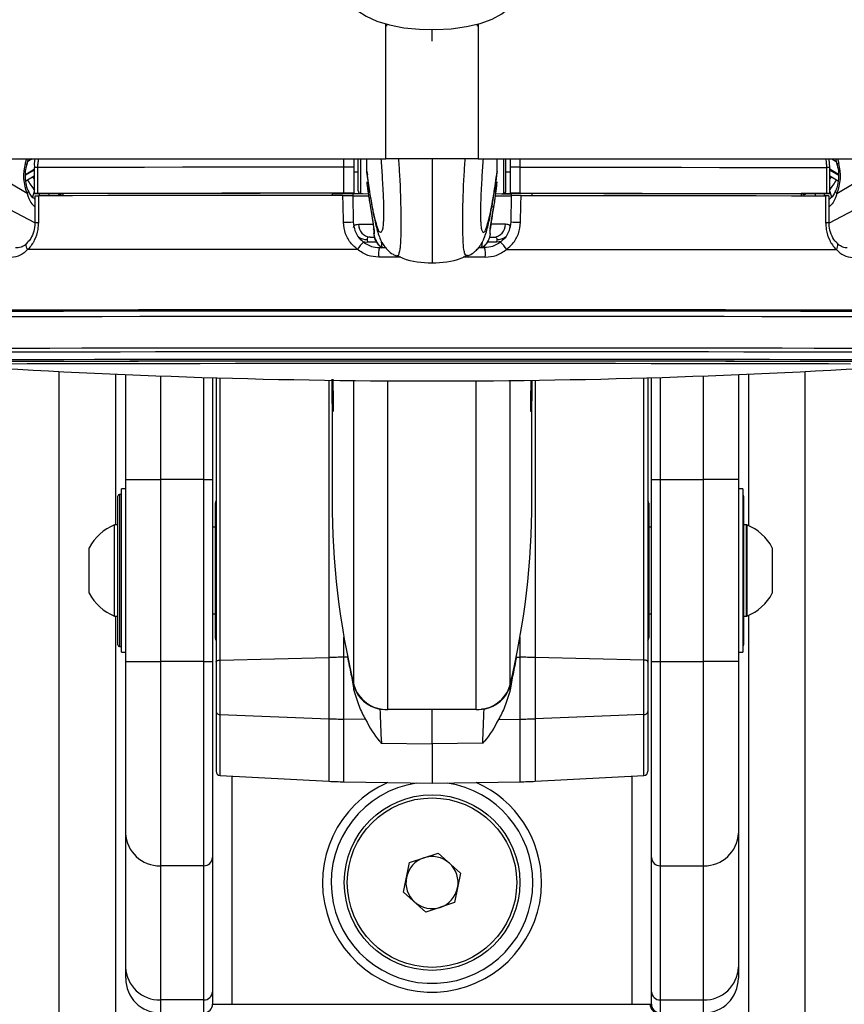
# Model space of a CAD drawing. Header units: millimetres. Extents: x 1684 to 18395, y 701 to 16538.
# Tile 58 of 61: x 14800 to 14990, y 5776 to 6002. Entities that reach past the tile are written whole.
import ezdxf

# ---------------------------------------------------------------- set-up
doc = ezdxf.new("R2010")
doc.units = ezdxf.units.MM
doc.header["$LTSCALE"] = 2

msp = doc.modelspace()

# ---------------------------------------------------------------- linework, layer by layer
at = {"color": 8, "linetype": 'Continuous', "lineweight": 25}
for p, q in [((14884.49, 5970.28), (14884.5, 6001.42)), ((14905.72, 6001.35), (14905.72, 5970.28)), ((14895.11, 5997.36), (14895.11, 6000.03)), ((14801.8, 5970.28), (14801.51, 5969.3)), ((14803.07, 5970.28), (14802.1, 5969.71)), ((14874.84, 5968.38), (14874.84, 5970.28)), ((14878.67, 5970.24), (14878.67, 5962.31)), ((14911.54, 5970.24), (14911.54, 5962.31)), ((14915.38, 5968.38), (14915.37, 5970.28)), ((14987.14, 5970.28), (14988.11, 5969.71)), ((14988.41, 5970.28), (14988.7, 5969.3)), ((14801.57, 5966.73), (14803.56, 5967.91)), ((14803.56, 5967.71), (14801.57, 5966.53)), ((14988.64, 5966.73), (14986.66, 5967.91)), ((14986.66, 5967.71), (14988.66, 5966.52)), ((14803.56, 5962.77), (14803.17, 5961.45)), ((14804.71, 5961.82), (14804.86, 5962.32)), ((14806.98, 5962.31), (14806.84, 5961.83)), ((14983.23, 5962.31), (14983.37, 5961.83)), ((14985.5, 5961.82), (14985.35, 5962.32)), ((14986.66, 5962.77), (14987.03, 5961.48)), ((14803.67, 5955.57), (14794.86, 5960.2)), ((14803.75, 5960.97), (14803.62, 5961.07)), ((14809.42, 5961.83), (14809.47, 5961.99)), ((14809.59, 5961.92), (14809.56, 5961.83)), ((14980.62, 5961.92), (14980.65, 5961.83)), ((14980.79, 5961.83), (14980.74, 5961.99)), ((14986.55, 5955.58), (14995.35, 5960.2)), ((14882.38, 5951.16), (14880.24, 5951.16)), ((14883.61, 5949.88), (14883.49, 5951.27)), ((14906.6, 5949.88), (14906.72, 5951.24)), ((14909.97, 5951.16), (14907.86, 5951.16)), ((14895.11, 5935.56), (14893.97, 5935.56)), ((14896.81, 5935.56), (14895.11, 5935.56)), ((14822.27, 5920.75), (14822.27, 5886.06)), ((14832.61, 5920.34), (14832.61, 5896.53)), ((14842.61, 5896.53), (14842.61, 5920)), ((14846.35, 5854.95), (14846.35, 5919.89)), ((14871.36, 5919.35), (14871.36, 5855.55)), ((14877.11, 5849.24), (14877.11, 5919.28)), ((14913.11, 5849.24), (14913.11, 5919.28)), ((14918.85, 5919.35), (14918.85, 5855.55)), ((14943.86, 5854.95), (14943.86, 5919.89)), ((14947.61, 5920), (14947.61, 5896.53)), ((14957.61, 5896.53), (14957.61, 5920.34)), ((14967.94, 5920.75), (14967.94, 5885.9)), ((14884.93, 5843.59), (14884.93, 5919.22)), ((14905.28, 5843.59), (14905.28, 5919.22)), ((14823.21, 5893.06), (14823.21, 5877.47)), ((14823.21, 5877.47), (14823.21, 5858.06)), ((14822.27, 5865.06), (14822.27, 1555.27)), ((14967.94, 5865.21), (14967.94, 1555.27)), ((14874.85, 5855.6), (14874.85, 5860.19)), ((14915.36, 5855.6), (14915.36, 5860.19)), ((14846.35, 5828.37), (14846.35, 5842.41)), ((14943.86, 5828.37), (14943.86, 5842.41)), ((14871.36, 5841.45), (14871.36, 5827.06)), ((14874.85, 5826.94), (14874.85, 5841.36)), ((14915.36, 5826.94), (14915.36, 5841.36)), ((14918.85, 5841.45), (14918.85, 5827.06)), ((14849.05, 5828.23), (14849.05, 5775.72)), ((14941.16, 5775.72), (14941.16, 5828.23))]:
    msp.add_line(p, q, dxfattribs=at)
at = {"color": 7, "linetype": 'Continuous', "lineweight": 25}
for p, q in [((14884.61, 6001.32), (14884.61, 6000.83)), ((14905.61, 6000.83), (14905.61, 6001.32)), ((12429.36, 5970.28), (14884.49, 5970.28)), ((14801.87, 5968.88), (14802.27, 5970.28)), ((14877.11, 5970.28), (14877.11, 5968.38)), ((14878.11, 5962.91), (14878.11, 5970.27)), ((14880.11, 5967.39), (14880.11, 5970.28)), ((14905.72, 5970.28), (17360.85, 5970.28)), ((14910.11, 5967.39), (14910.11, 5970.28)), ((14912.11, 5962.91), (14912.11, 5970.27)), ((14913.11, 5970.28), (14913.11, 5968.38)), ((14986.63, 5968.32), (14986.52, 5970.25)), ((14987.94, 5970.28), (14988.35, 5968.88)), ((14803.56, 5968.32), (14803.56, 5962.32)), ((14803.56, 5968.32), (14803.56, 5968.32)), ((14804.35, 5968.32), (14804.35, 5962.32)), ((14874.84, 5962.38), (14874.84, 5968.38)), ((14877.11, 5968.38), (14877.11, 5962.38)), ((14877.11, 5967.34), (14878.11, 5967.34)), ((14880.11, 5967.39), (14880.11, 5967.38)), ((14880.11, 5967.38), (14880.25, 5966.6)), ((14910.11, 5967.38), (14909.96, 5966.59)), ((14910.11, 5967.39), (14910.11, 5967.38)), ((14912.11, 5967.34), (14913.11, 5967.34)), ((14913.11, 5968.38), (14913.11, 5962.38)), ((14915.38, 5962.38), (14915.38, 5968.38)), ((14985.87, 5968.32), (14985.87, 5962.32)), ((14986.66, 5962.32), (14986.66, 5968.32)), ((14801.92, 5962.32), (14797.98, 5964.74)), ((14801.62, 5965.22), (14803.56, 5966.37)), ((14986.66, 5966.37), (14988.57, 5965.23)), ((14988.29, 5962.32), (14992.23, 5964.74)), ((14804.14, 5962.32), (14810.14, 5962.31)), ((14810.14, 5962.32), (14810.14, 5961.83)), ((14872.11, 5962.37), (14872.11, 5961.88)), ((14872.11, 5962.35), (14877.11, 5962.35)), ((14876.89, 5962.35), (14876.9, 5961.85)), ((14877.11, 5962.33), (14876.89, 5962.33)), ((14877.11, 5962.35), (14877.11, 5962.38)), ((14877.11, 5962.35), (14877.11, 5962.33)), ((14877.11, 5962.31), (14877.11, 5962.33)), ((14878.67, 5962.31), (14880.45, 5962.22)), ((14880.19, 5964.1), (14880.58, 5961.29)), ((14909.63, 5961.29), (14910.02, 5964.1)), ((14909.76, 5962.22), (14911.54, 5962.31)), ((14913.11, 5962.35), (14913.11, 5962.38)), ((14918.11, 5962.35), (14913.11, 5962.35)), ((14913.11, 5962.35), (14913.11, 5962.33)), ((14913.11, 5962.33), (14913.32, 5962.33)), ((14913.11, 5962.31), (14913.11, 5962.33)), ((14913.32, 5962.35), (14913.32, 5961.85)), ((14918.11, 5962.37), (14918.11, 5961.88)), ((14986.07, 5962.32), (14980.07, 5962.31)), ((14980.07, 5962.32), (14980.07, 5961.83)), ((14803.73, 5961.82), (14803.72, 5955.68)), ((14876.9, 5961.88), (14877, 5955.77)), ((14913.32, 5961.88), (14913.21, 5955.77)), ((14986.5, 5955.68), (14986.49, 5961.82)), ((14880.9, 5959.53), (14881.1, 5958.21)), ((14881.1, 5958.21), (14881.71, 5954.17)), ((14908.53, 5954.17), (14909.31, 5959.53)), ((14909.25, 5959.26), (14909.32, 5959.53)), ((14803.72, 5955.68), (14803.72, 5955.68)), ((14986.5, 5955.68), (14986.5, 5955.68)), ((14881.67, 5954.16), (14881.67, 5954.21)), ((14908.54, 5954.17), (14908.55, 5954.23)), ((14880.17, 5951.75), (14880.24, 5951.16)), ((14880.91, 5952.3), (14881.93, 5952.3)), ((14908.3, 5952.3), (14909.3, 5952.3)), ((14910.04, 5951.75), (14909.97, 5951.16)), ((14883, 5949.88), (14884.25, 5949.88)), ((14905.99, 5949.88), (14907.21, 5949.88)), ((14988.33, 5950.88), (14988.31, 5950.9)), ((14886.9, 5948), (14886.94, 5948)), ((14903.32, 5948.02), (14903.28, 5948.05)), ((14809.19, 5921.37), (14809.19, 1555.27)), ((14824.61, 5896.53), (14824.61, 5920.65)), ((14844.61, 5919.94), (14844.61, 5896.53)), ((14845.41, 5919.91), (14845.41, 5854.5)), ((14944.81, 5919.91), (14944.81, 5854.5)), ((14945.61, 5896.53), (14945.61, 5919.94)), ((14965.61, 5920.65), (14965.61, 5896.53)), ((14981.02, 1555.27), (14981.02, 5921.37)), ((14872.11, 5918.39), (14872.11, 5891.79)), ((14918.11, 5891.79), (14918.11, 5918.38)), ((14824.61, 5894.36), (14823.61, 5894.36)), ((14823.61, 5856.76), (14823.61, 5894.36)), ((14824.61, 5896.53), (14832.61, 5896.53)), ((14824.61, 5854.59), (14824.61, 5896.53)), ((14842.61, 5896.53), (14832.61, 5896.53)), ((14832.61, 5896.53), (14832.61, 5854.59)), ((14842.61, 5896.53), (14844.61, 5896.53)), ((14842.61, 5854.59), (14842.61, 5896.53)), ((14844.61, 5896.53), (14844.61, 5854.59)), ((14945.61, 5896.53), (14947.61, 5896.53)), ((14945.61, 5854.59), (14945.61, 5896.53)), ((14947.61, 5896.53), (14957.61, 5896.53)), ((14947.61, 5896.53), (14947.61, 5854.59)), ((14965.61, 5896.53), (14957.61, 5896.53)), ((14957.61, 5854.59), (14957.61, 5896.53)), ((14965.61, 5896.53), (14965.61, 5854.59)), ((14966.61, 5894.36), (14965.61, 5894.36)), ((14966.61, 5894.36), (14966.61, 5856.76)), ((14822.81, 5877.43), (14822.81, 5892.66)), ((14823.61, 5893.06), (14823.21, 5893.06)), ((14966.81, 5892.66), (14966.81, 5858.46)), ((14845.21, 5891.08), (14845.21, 5860.03)), ((14945.01, 5891.08), (14945.01, 5860.03)), ((14822.81, 5886.06), (14822.05, 5886.06)), ((14822.05, 5877.7), (14822.05, 5886.06)), ((14845.21, 5885.56), (14844.61, 5885.56)), ((14845.21, 5885.56), (14844.61, 5885.56)), ((14945.61, 5885.56), (14945.01, 5885.56)), ((14945.61, 5885.56), (14945.01, 5885.56)), ((14967.57, 5886.06), (14966.81, 5886.06)), ((14967.37, 5886.06), (14966.81, 5886.06)), ((14967.37, 5886.06), (14967.37, 5865.06)), ((14967.57, 5886.06), (14967.57, 5865.06)), ((14816.21, 5876.63), (14816.21, 5880.81)), ((14973.41, 5880.81), (14973.41, 5870.31)), ((14816.21, 5870.31), (14816.21, 5876.63)), ((14822.05, 5865.06), (14822.05, 5877.7)), ((14822.81, 5858.46), (14822.81, 5877.43)), ((14822.05, 5865.06), (14822.81, 5865.06)), ((14844.61, 5865.56), (14845.21, 5865.56)), ((14844.61, 5865.56), (14845.21, 5865.56)), ((14945.01, 5865.56), (14945.61, 5865.56)), ((14945.01, 5865.56), (14945.61, 5865.56)), ((14966.81, 5865.06), (14967.57, 5865.06)), ((14966.81, 5865.06), (14967.37, 5865.06)), ((14823.21, 5858.06), (14823.61, 5858.06)), ((14823.61, 5856.76), (14824.61, 5856.76)), ((14965.61, 5856.76), (14966.61, 5856.76)), ((14824.61, 5854.59), (14832.61, 5854.59)), ((14824.61, 5815.12), (14824.61, 5854.59)), ((14842.61, 5854.59), (14832.61, 5854.59)), ((14832.61, 5854.59), (14832.61, 5807.6)), ((14842.61, 5807.6), (14842.61, 5854.59)), ((14842.61, 5854.59), (14844.61, 5854.59)), ((14844.61, 5854.59), (14844.61, 5809.48)), ((14845.41, 5854.5), (14845.41, 5843.14)), ((14846.35, 5854.95), (14871.36, 5855.55)), ((14846.35, 5842.41), (14846.35, 5854.95)), ((14871.36, 5855.55), (14871.36, 5841.45)), ((14875.68, 5855.61), (14874.85, 5855.6)), ((14874.85, 5841.36), (14874.85, 5855.6)), ((14914.53, 5855.61), (14915.36, 5855.6)), ((14915.36, 5841.36), (14915.36, 5855.6)), ((14918.85, 5855.55), (14918.85, 5841.45)), ((14943.86, 5854.95), (14918.85, 5855.55)), ((14943.86, 5842.41), (14943.86, 5854.95)), ((14944.81, 5854.5), (14944.81, 5843.14)), ((14945.61, 5809.48), (14945.61, 5854.59)), ((14945.61, 5854.59), (14947.61, 5854.59)), ((14947.61, 5854.59), (14957.61, 5854.59)), ((14947.61, 5854.59), (14947.61, 5807.6)), ((14957.61, 5807.6), (14957.61, 5854.59)), ((14965.61, 5854.59), (14957.61, 5854.59)), ((14965.61, 5854.59), (14965.61, 5815.12)), ((14877.15, 5848), (14877.11, 5849.1)), ((14913.06, 5848), (14913.1, 5849.1)), ((14845.41, 5843.14), (14845.41, 5829.37)), ((14846.35, 5842.41), (14871.36, 5841.45)), ((14883.12, 5843.68), (14883.68, 5843.67)), ((14905.28, 5843.59), (14884.93, 5843.59)), ((14895.11, 5835.67), (14895.11, 5843.59)), ((14907.1, 5843.68), (14906.53, 5843.67)), ((14943.86, 5842.41), (14918.85, 5841.45)), ((14944.81, 5843.14), (14944.81, 5829.37)), ((14879.8, 5841.29), (14874.85, 5841.36)), ((14910.41, 5841.29), (14915.36, 5841.36)), ((14883.44, 5835.85), (14895.11, 5835.67)), ((14906.77, 5835.85), (14895.11, 5835.67)), ((14895.11, 5835.67), (14895.11, 5826.58)), ((14846.35, 5828.37), (14871.36, 5827.06)), ((14874.85, 5826.94), (14895.11, 5826.58)), ((14895.11, 5826.58), (14915.36, 5826.94)), ((14918.85, 5827.06), (14943.86, 5828.37)), ((14824.61, 5784.25), (14824.61, 5815.12)), ((14965.61, 5815.12), (14965.61, 5784.25)), ((14889.93, 5808.32), (14896.5, 5810.5)), ((14896.5, 5810.5), (14901.68, 5805.9)), ((14844.61, 5809.48), (14844.61, 5778.61)), ((14888.53, 5801.53), (14889.93, 5808.32)), ((14945.61, 5778.61), (14945.61, 5809.48)), ((14842.61, 5807.6), (14832.61, 5807.6)), ((14832.61, 5807.6), (14832.61, 5776.73)), ((14842.61, 5776.73), (14842.61, 5807.6)), ((14947.61, 5807.6), (14957.61, 5807.6)), ((14947.61, 5807.6), (14947.61, 5776.73)), ((14957.61, 5776.73), (14957.61, 5807.6)), ((14901.68, 5805.9), (14900.29, 5799.12)), ((14893.71, 5796.93), (14888.53, 5801.53)), ((14900.29, 5799.12), (14893.71, 5796.93)), ((14824.61, 5781.72), (14824.61, 5784.25)), ((14965.61, 5784.25), (14965.61, 5781.72)), ((14842.61, 5776.73), (14832.61, 5776.73)), ((14832.61, 5776.73), (14832.61, 5773.72)), ((14842.61, 5773.77), (14842.61, 5776.73)), ((14844.61, 5778.61), (14844.61, 5775.77)), ((14945.61, 5775.77), (14945.61, 5778.61)), ((14947.61, 5776.73), (14957.61, 5776.73)), ((14947.61, 5776.73), (14947.61, 5773.77)), ((14957.61, 5773.72), (14957.61, 5776.73)), ((14844.61, 5775.77), (14844.9, 5775.72)), ((14844.9, 5775.72), (14849.05, 5775.72)), ((14849.05, 5775.72), (14941.16, 5775.72)), ((14941.16, 5775.72), (14945.31, 5775.72)), ((14945.31, 5775.72), (14945.61, 5775.77))]:
    msp.add_line(p, q, dxfattribs=at)
at = {"color": 7, "linetype": 'Continuous', "lineweight": 25, "flags": 128}
for points in [[(14876.84, 6005.79), (14878.06, 6004.4), (14879.93, 6003.12), (14882.39, 6002.02), (14885.33, 6001.13), (14888.65, 6000.49), (14892.22, 6000.12), (14895.9, 6000.04), (14899.55, 6000.25), (14903.03, 6000.74), (14906.2, 6001.49), (14908.95, 6002.47), (14911.17, 6003.65), (14912.76, 6004.99), (14913.68, 6006.42), (14913.91, 6007.57)], [(14874.84, 5968.38), (14865.33, 5968.38), (14855.95, 5968.37), (14846.72, 5968.37), (14837.7, 5968.36), (14828.92, 5968.35), (14820.41, 5968.34), (14812.21, 5968.33), (14804.35, 5968.32)], [(14915.38, 5968.38), (14924.88, 5968.38), (14934.27, 5968.37), (14943.49, 5968.37), (14952.51, 5968.36), (14961.29, 5968.35), (14969.8, 5968.34), (14978.01, 5968.33), (14985.87, 5968.32)], [(14804.35, 5962.32), (14804.04, 5962.32), (14803.8, 5962.32), (14803.63, 5962.32), (14803.56, 5962.32), (14803.58, 5962.32), (14803.68, 5962.32), (14803.87, 5962.32), (14804.14, 5962.32)], [(14874.84, 5962.38), (14865.33, 5962.38), (14855.95, 5962.37), (14846.72, 5962.37), (14837.7, 5962.36), (14828.92, 5962.35), (14820.41, 5962.34), (14812.21, 5962.33), (14804.35, 5962.32)], [(14872.11, 5962.37), (14863.8, 5962.37), (14855.59, 5962.36), (14847.52, 5962.36), (14839.62, 5962.35), (14831.9, 5962.34), (14824.4, 5962.34), (14817.13, 5962.33), (14810.14, 5962.32)], [(14915.38, 5962.38), (14924.88, 5962.38), (14934.27, 5962.37), (14943.49, 5962.37), (14952.51, 5962.36), (14961.29, 5962.35), (14969.8, 5962.34), (14978.01, 5962.33), (14985.87, 5962.32)], [(14918.11, 5962.37), (14926.42, 5962.37), (14934.62, 5962.36), (14942.69, 5962.36), (14950.59, 5962.35), (14958.31, 5962.34), (14965.82, 5962.34), (14973.08, 5962.33), (14980.07, 5962.32)], [(14985.87, 5962.32), (14986.18, 5962.32), (14986.42, 5962.32), (14986.58, 5962.32), (14986.65, 5962.32), (14986.63, 5962.32), (14986.53, 5962.32), (14986.34, 5962.32), (14986.07, 5962.32)], [(14804.52, 5961.82), (14804.51, 5957.82), (14804.51, 5955.65)], [(14874.62, 5961.88), (14865.17, 5961.88), (14855.84, 5961.87), (14846.67, 5961.87), (14837.7, 5961.86), (14828.97, 5961.85), (14820.5, 5961.84), (14812.34, 5961.83), (14804.52, 5961.82)], [(14874.73, 5955.71), (14874.66, 5959.7), (14874.62, 5961.88)], [(14879.14, 5962.29), (14877.41, 5962.29), (14876.89, 5962.29)], [(14911.07, 5962.29), (14912.81, 5962.29), (14913.32, 5962.29)], [(14915.48, 5955.71), (14915.55, 5959.7), (14915.59, 5961.88)], [(14915.59, 5961.88), (14925.04, 5961.88), (14934.37, 5961.87), (14943.54, 5961.87), (14952.51, 5961.86), (14961.24, 5961.85), (14969.71, 5961.84), (14977.87, 5961.83), (14985.69, 5961.82)], [(14985.69, 5961.82), (14985.7, 5957.82), (14985.7, 5955.65)], [(14877.93, 5949.48), (14867.64, 5949.48), (14857.49, 5949.47), (14847.53, 5949.47), (14837.79, 5949.46), (14828.32, 5949.45), (14819.18, 5949.44), (14810.41, 5949.43), (14802.04, 5949.42)], [(14912.28, 5949.48), (14922.57, 5949.48), (14932.72, 5949.47), (14942.69, 5949.47), (14952.43, 5949.46), (14961.89, 5949.45), (14971.03, 5949.44), (14979.8, 5949.43), (14988.17, 5949.42)], [(14893.97, 5935.56), (14885.07, 5935.56), (14875.09, 5935.55), (14865.21, 5935.55), (14855.47, 5935.55), (14845.92, 5935.54), (14836.61, 5935.53), (14827.59, 5935.52), (14818.9, 5935.51), (14810.58, 5935.5), (14802.67, 5935.49), (14795.21, 5935.48), (14788.24, 5935.46), (14781.78, 5935.45), (14775.88, 5935.43), (14770.56, 5935.42), (14765.85, 5935.4), (14761.77, 5935.38), (14758.34, 5935.36), (14755.57, 5935.34), (14753.48, 5935.32), (14752.09, 5935.31), (14751.46, 5935.29)], [(14895.11, 5935.27), (14885.01, 5935.27), (14874.97, 5935.27), (14865.02, 5935.26), (14855.23, 5935.26), (14845.63, 5935.25), (14836.28, 5935.24), (14827.23, 5935.24), (14818.51, 5935.23), (14810.17, 5935.21), (14802.26, 5935.2), (14794.81, 5935.19), (14787.86, 5935.17), (14781.44, 5935.16), (14775.59, 5935.14), (14770.34, 5935.13), (14765.7, 5935.11), (14761.72, 5935.09), (14758.39, 5935.07), (14755.75, 5935.05), (14753.8, 5935.03), (14752.56, 5935.01), (14752.02, 5934.99), (14752, 5934.99)], [(14895.11, 5935.27), (14885.02, 5935.27), (14874.99, 5935.27), (14865.06, 5935.26), (14855.28, 5935.26), (14845.7, 5935.25), (14836.36, 5935.24), (14827.31, 5935.24), (14818.61, 5935.23), (14810.28, 5935.21), (14802.38, 5935.2), (14794.94, 5935.19), (14788, 5935.17), (14781.59, 5935.16), (14775.74, 5935.14), (14770.5, 5935.13), (14765.87, 5935.11), (14761.88, 5935.09), (14758.57, 5935.07), (14755.93, 5935.05), (14753.98, 5935.03), (14752.74, 5935.01), (14752.2, 5934.99), (14752.18, 5934.99)], [(15038.21, 5934.99), (15038.19, 5934.99), (15037.66, 5935.01), (15036.41, 5935.03), (15034.46, 5935.05), (15031.82, 5935.07), (15028.49, 5935.09), (15024.51, 5935.11), (15019.87, 5935.13), (15014.62, 5935.14), (15008.77, 5935.16), (15002.35, 5935.17), (14995.4, 5935.19), (14987.95, 5935.2), (14980.04, 5935.21), (14971.7, 5935.23), (14962.98, 5935.24), (14953.93, 5935.24), (14944.58, 5935.25), (14934.98, 5935.26), (14925.19, 5935.26), (14915.24, 5935.27), (14905.2, 5935.27), (14895.11, 5935.27)], [(15038.03, 5934.99), (15038.01, 5934.99), (15037.48, 5935.01), (15036.23, 5935.03), (15034.29, 5935.05), (15031.65, 5935.07), (15028.33, 5935.09), (15024.34, 5935.11), (15019.72, 5935.13), (15014.47, 5935.14), (15008.62, 5935.16), (15002.22, 5935.17), (14995.27, 5935.19), (14987.83, 5935.2), (14979.93, 5935.21), (14971.6, 5935.23), (14962.9, 5935.24), (14953.85, 5935.24), (14944.52, 5935.25), (14934.93, 5935.26), (14925.15, 5935.26), (14915.22, 5935.27), (14905.19, 5935.27), (14895.11, 5935.27)], [(15038.76, 5935.29), (15038.13, 5935.31), (15036.73, 5935.32), (15034.64, 5935.34), (15031.87, 5935.36), (15028.44, 5935.38), (15024.36, 5935.4), (15019.65, 5935.42), (15014.33, 5935.43), (15008.43, 5935.45), (15001.98, 5935.46), (14995, 5935.48), (14987.54, 5935.49), (14979.63, 5935.5), (14971.31, 5935.51), (14962.62, 5935.52), (14953.6, 5935.53), (14944.29, 5935.54), (14934.74, 5935.55), (14925, 5935.55), (14915.12, 5935.55), (14905.14, 5935.56), (14896.81, 5935.56)], [(14753.26, 5933.81), (14753.28, 5933.82), (14753.81, 5933.83), (14755.05, 5933.85), (14756.98, 5933.87), (14759.6, 5933.89), (14762.89, 5933.91), (14766.85, 5933.93), (14771.44, 5933.95), (14776.65, 5933.96), (14782.45, 5933.98), (14788.81, 5933.99), (14795.7, 5934.01), (14803.08, 5934.02), (14810.92, 5934.03), (14819.19, 5934.05), (14827.83, 5934.06), (14836.8, 5934.06), (14846.07, 5934.07), (14855.58, 5934.08), (14865.29, 5934.08), (14875.14, 5934.09), (14885.1, 5934.09), (14895.11, 5934.09)], [(14895.11, 5934.09), (14905.11, 5934.09), (14915.07, 5934.09), (14924.92, 5934.08), (14934.63, 5934.08), (14944.14, 5934.07), (14953.41, 5934.06), (14962.38, 5934.06), (14971.02, 5934.05), (14979.29, 5934.03), (14987.13, 5934.02), (14994.52, 5934.01), (15001.4, 5933.99), (15007.76, 5933.98), (15013.56, 5933.96), (15018.77, 5933.95), (15023.36, 5933.93), (15027.32, 5933.91), (15030.61, 5933.89), (15033.23, 5933.87), (15035.16, 5933.85), (15036.4, 5933.83), (15036.93, 5933.82), (15036.95, 5933.81)], [(14774.23, 5923.59), (14774.29, 5923.6), (14775, 5923.62), (14776.42, 5923.63), (14778.53, 5923.65), (14781.32, 5923.67), (14784.78, 5923.69), (14788.89, 5923.7), (14793.63, 5923.72), (14798.95, 5923.73), (14804.85, 5923.75), (14811.27, 5923.76), (14818.18, 5923.77), (14825.55, 5923.78), (14833.32, 5923.79), (14841.46, 5923.8), (14849.91, 5923.81), (14858.63, 5923.81), (14867.56, 5923.82), (14876.65, 5923.82), (14885.85, 5923.83), (14895.11, 5923.83)], [(14780.11, 5923.59), (14780.11, 5923.59), (14780.46, 5923.61), (14781.52, 5923.62), (14783.28, 5923.64), (14785.73, 5923.66), (14788.86, 5923.68), (14792.64, 5923.69), (14797.05, 5923.71), (14802.07, 5923.72), (14807.66, 5923.74), (14813.79, 5923.75), (14820.42, 5923.76), (14827.51, 5923.77), (14835.02, 5923.78), (14842.9, 5923.79), (14851.1, 5923.8), (14859.57, 5923.8), (14868.26, 5923.81), (14877.12, 5923.81), (14886.08, 5923.81), (14895.11, 5923.81)], [(14895.11, 5923.83), (14904.36, 5923.83), (14913.56, 5923.82), (14922.65, 5923.82), (14931.58, 5923.81), (14940.3, 5923.81), (14948.75, 5923.8), (14956.89, 5923.79), (14964.66, 5923.78), (14972.03, 5923.77), (14978.94, 5923.76), (14985.36, 5923.75), (14991.26, 5923.73), (14996.59, 5923.72), (15001.32, 5923.7), (15005.43, 5923.69), (15008.89, 5923.67), (15011.68, 5923.65), (15013.79, 5923.63), (15015.21, 5923.62), (15015.92, 5923.6), (15015.99, 5923.59)], [(14895.11, 5923.81), (14904.13, 5923.81), (14913.1, 5923.81), (14921.95, 5923.81), (14930.64, 5923.8), (14939.11, 5923.8), (14947.31, 5923.79), (14955.19, 5923.78), (14962.7, 5923.77), (14969.79, 5923.76), (14976.42, 5923.75), (14982.55, 5923.74), (14988.14, 5923.72), (14993.16, 5923.71), (14997.57, 5923.69), (15001.35, 5923.68), (15004.48, 5923.66), (15006.93, 5923.64), (15008.69, 5923.62), (15009.75, 5923.61), (15010.11, 5923.59), (15010.11, 5923.59)], [(14991.38, 5923.08), (14986.37, 5923.09), (14980.79, 5923.11), (14974.66, 5923.12), (14968.04, 5923.13), (14960.95, 5923.14), (14953.44, 5923.15), (14945.57, 5923.16), (14937.37, 5923.17), (14928.91, 5923.18), (14920.24, 5923.18), (14911.4, 5923.18), (14902.47, 5923.18), (14893.48, 5923.19), (14884.51, 5923.18), (14875.6, 5923.18), (14866.82, 5923.18), (14858.22, 5923.17), (14849.85, 5923.17), (14841.76, 5923.16), (14834.02, 5923.15), (14826.66, 5923.14), (14819.73, 5923.13), (14813.28, 5923.12), (14807.34, 5923.1), (14801.96, 5923.09), (14797.17, 5923.07)], [(14845.41, 5854.5), (14845.42, 5854.59), (14845.48, 5854.67), (14845.56, 5854.75), (14845.68, 5854.81), (14845.82, 5854.87), (14845.99, 5854.91), (14846.17, 5854.94), (14846.35, 5854.95)], [(14944.81, 5854.5), (14944.79, 5854.59), (14944.73, 5854.67), (14944.65, 5854.75), (14944.53, 5854.81), (14944.39, 5854.87), (14944.22, 5854.91), (14944.05, 5854.94), (14943.86, 5854.95)]]:
    msp.add_lwpolyline(points, dxfattribs=at)
at = {"color": 8, "linetype": 'Continuous', "lineweight": 25, "flags": 128}
for points in [[(14801.51, 5969.3), (14801.67, 5969.19), (14801.79, 5969.08), (14801.85, 5968.98), (14801.87, 5968.9), (14801.86, 5968.88)], [(14988.7, 5969.3), (14988.54, 5969.19), (14988.42, 5969.08), (14988.36, 5968.98), (14988.34, 5968.9), (14988.35, 5968.88)], [(14801.92, 5962.32), (14802.07, 5962.48), (14802.17, 5962.65), (14802.22, 5962.8), (14802.22, 5962.94), (14802.2, 5963)], [(14809.47, 5961.99), (14809.53, 5962.17), (14809.6, 5962.31)], [(14980.74, 5961.99), (14980.68, 5962.17), (14980.61, 5962.31)], [(14988.29, 5962.32), (14988.14, 5962.48), (14988.04, 5962.65), (14987.99, 5962.8), (14987.99, 5962.94), (14988.01, 5963)], [(14986.45, 5960.96), (14986.47, 5960.97), (14986.59, 5961.06)], [(14878.21, 5955.25), (14879.1, 5955.25), (14880.2, 5955.24), (14881.49, 5955.24), (14881.5, 5955.24)], [(14881.77, 5953.82), (14881.67, 5954.16), (14881.67, 5954.16)], [(14908.44, 5953.82), (14908.54, 5954.16), (14908.54, 5954.17)], [(14912, 5955.25), (14911.11, 5955.25), (14910.01, 5955.24), (14908.73, 5955.24)], [(14879.17, 5951.26), (14879.63, 5951.18), (14880.24, 5951.16)], [(14911.04, 5951.26), (14910.58, 5951.18), (14909.97, 5951.16)], [(14802.04, 5949.42), (14801.87, 5949.75), (14801.76, 5950.06), (14801.71, 5950.35), (14801.73, 5950.6), (14801.82, 5950.8), (14801.9, 5950.9)], [(14988.17, 5949.42), (14988.34, 5949.75), (14988.45, 5950.06), (14988.5, 5950.35), (14988.48, 5950.6), (14988.39, 5950.8), (14988.33, 5950.88)], [(14887.94, 5947.67), (14885.9, 5947.67), (14882.84, 5947.66)], [(14907.37, 5947.66), (14904.31, 5947.67), (14902.28, 5947.67)], [(14764.57, 5926.58), (14764.59, 5926.58), (14765.13, 5926.6), (14766.37, 5926.62), (14768.32, 5926.64), (14770.96, 5926.66), (14774.28, 5926.68), (14778.25, 5926.69), (14782.87, 5926.71), (14788.1, 5926.73), (14793.91, 5926.74), (14800.28, 5926.76), (14807.16, 5926.77), (14814.53, 5926.78), (14822.33, 5926.79), (14830.54, 5926.8), (14839.09, 5926.81), (14847.95, 5926.82), (14857.07, 5926.82), (14866.39, 5926.83), (14875.88, 5926.83), (14885.47, 5926.83), (14895.11, 5926.84)], [(14895.11, 5926.84), (14904.75, 5926.83), (14914.33, 5926.83), (14923.82, 5926.83), (14933.14, 5926.82), (14942.26, 5926.82), (14951.12, 5926.81), (14959.68, 5926.8), (14967.88, 5926.79), (14975.68, 5926.78), (14983.05, 5926.77), (14989.93, 5926.76), (14996.3, 5926.74), (15002.11, 5926.73), (15007.34, 5926.71), (15011.96, 5926.69), (15015.93, 5926.68), (15019.25, 5926.66), (15021.89, 5926.64), (15023.84, 5926.62), (15025.08, 5926.6), (15025.62, 5926.58), (15025.64, 5926.58)], [(14766.41, 5925.71), (14766.43, 5925.72), (14766.96, 5925.73), (14768.18, 5925.75), (14770.1, 5925.77), (14772.71, 5925.79), (14775.98, 5925.81), (14779.9, 5925.82), (14784.45, 5925.84), (14789.61, 5925.86), (14795.34, 5925.87), (14801.62, 5925.88), (14808.4, 5925.9), (14815.66, 5925.91), (14823.36, 5925.92), (14831.44, 5925.93), (14839.88, 5925.94), (14848.61, 5925.95), (14857.6, 5925.95), (14866.8, 5925.96), (14876.15, 5925.96), (14885.6, 5925.96), (14895.11, 5925.96)], [(14771.74, 5923.98), (14771.93, 5923.99), (14772.81, 5924.01), (14774.4, 5924.03), (14776.67, 5924.05), (14779.62, 5924.07), (14783.24, 5924.08), (14787.49, 5924.1), (14792.36, 5924.11), (14797.82, 5924.13), (14803.84, 5924.14), (14810.38, 5924.16), (14817.4, 5924.17), (14824.87, 5924.18), (14832.75, 5924.19), (14840.98, 5924.2), (14849.52, 5924.21), (14858.32, 5924.21), (14867.33, 5924.22), (14876.5, 5924.22), (14885.78, 5924.22), (14895.11, 5924.22)], [(14895.11, 5925.96), (14904.61, 5925.96), (14914.06, 5925.96), (14923.41, 5925.96), (14932.61, 5925.95), (14941.6, 5925.95), (14950.33, 5925.94), (14958.77, 5925.93), (14966.85, 5925.92), (14974.55, 5925.91), (14981.81, 5925.9), (14988.6, 5925.88), (14994.87, 5925.87), (15000.6, 5925.86), (15005.76, 5925.84), (15010.31, 5925.82), (15014.23, 5925.81), (15017.5, 5925.79), (15020.11, 5925.77), (15022.03, 5925.75), (15023.25, 5925.73), (15023.78, 5925.72), (15023.8, 5925.71)], [(14895.11, 5924.22), (14904.44, 5924.22), (14913.71, 5924.22), (14922.88, 5924.22), (14931.89, 5924.21), (14940.7, 5924.21), (14949.24, 5924.2), (14957.46, 5924.19), (14965.34, 5924.18), (14972.81, 5924.17), (14979.83, 5924.16), (14986.37, 5924.14), (14992.39, 5924.13), (14997.85, 5924.11), (15002.72, 5924.1), (15006.97, 5924.08), (15010.59, 5924.07), (15013.54, 5924.05), (15015.81, 5924.03), (15017.4, 5924.01), (15018.28, 5923.99), (15018.48, 5923.98)]]:
    msp.add_lwpolyline(points, dxfattribs=at)
at = {"color": 7, "linetype": 'Continuous', "lineweight": 25}
for radius in [20.2, 19.5]:
    msp.add_circle((14895.11, 5803.72), radius, dxfattribs=at)
at = {"color": 8, "linetype": 'Continuous', "lineweight": 25}
for centre, radius, start, end in [((14804.21, 5903.8), 64.53, 89.8758, 90.5772), ((14986.01, 5905.94), 62.38, 89.4077, 90.1331), ((14811.89, 5970.99), 11.34, 209.2953, 223.5523), ((14813.23, 5971.75), 11.51, 209.1334, 212.7495), ((14978.32, 5970.99), 11.34, 316.4477, 330.7047), ((14976.98, 5971.75), 11.51, 327.2505, 330.8666), ((14811.02, 5961.51), 1.49, 147.8956, 163.9922), ((14979.19, 5961.51), 1.49, 16.0078, 32.1044), ((14804.33, 5960.54), 4.89, 262.8268, 272.109), ((14985.88, 5960.56), 4.92, 267.9088, 277.147), ((14880.01, 5954.88), 3.14, 234.0567, 272.9556), ((14910.2, 5954.88), 3.14, 267.0444, 305.9433), ((14895.11, 5803.72), 23.2, 98.7813, 0), ((14895.11, 5803.72), 23.2, 0, 81.2187)]:
    msp.add_arc(centre, radius, start, end, dxfattribs=at)
at = {"color": 7, "linetype": 'Continuous', "lineweight": 25}
for centre, radius, start, end in [((14875.45, 5666.92), 301.46, 89.6862, 90.1177), ((14914.76, 5666.92), 301.46, 89.8823, 90.3138), ((14885.31, 5965.05), 5.21, 180.0884, 205.916), ((14904.89, 5965.05), 5.21, 332.1064, 359.9008), ((14875.45, 5660.92), 301.46, 89.6862, 90.1177), ((14878.73, 6069.59), 107.29, 269.1313, 270.0689), ((14878.71, 5962.91), 0.6, 180, 267), ((14885.33, 5964.82), 5.2, 186.6434, 206.2147), ((14904.88, 5964.82), 5.2, 333.8172, 353.3567), ((14911.48, 6069.59), 107.29, 269.9311, 270.8687), ((14911.51, 5962.91), 0.6, 273, 360), ((14914.76, 5660.92), 301.46, 89.8823, 90.3138), ((14813.28, 5968.44), 7.49, 239.3906, 240.4533), ((14880.03, 6244.8), 283.01, 269.3647, 270.096), ((14910.18, 6244.8), 283.01, 269.904, 270.6353), ((14976.93, 5968.44), 7.49, 299.5467, 300.6094), ((14874.57, 6000.36), 44.65, 270.2044, 273.1204), ((14915.64, 6000.36), 44.65, 266.8796, 269.7956), ((14881.07, 5955.15), 2.85, 178.0781, 266.9756), ((14909.15, 5955.15), 2.85, 273.0244, 1.9219), ((14883.72, 5945.78), 6.88, 129.312, 147.4654), ((14906.49, 5945.78), 6.88, 32.5346, 50.688), ((14889.9, 5948.26), 7.09, 166.7818, 184.7942), ((14900.31, 5948.26), 7.09, 355.2058, 13.2182), ((14895.11, 7612.75), 1693.56, 266.17542, 273.82458), ((14823.21, 5892.66), 0.4, 90, 180), ((14966.41, 5892.66), 0.4, 0, 60), ((14846.21, 5891.08), 1, 143.1301, 180), ((15055.99, 5891.83), 183.88, 180.0146, 193.3919), ((14734.22, 5891.83), 183.88, 346.6081, 359.9854), ((14944.01, 5891.08), 1, 0, 36.8699), ((14826.2, 5875.56), 11.29, 111.6102, 152.2991), ((14963.41, 5875.56), 11.29, 27.7009, 68.3898), ((14826.2, 5875.56), 11.29, 207.7009, 248.3898), ((14963.41, 5875.56), 11.29, 291.6102, 332.2991), ((14823.21, 5858.46), 0.4, 180, 270), ((14846.21, 5860.03), 1, 180, 216.8699), ((14944.01, 5860.03), 1, 323.1301, 0), ((14966.41, 5858.46), 0.4, 300, 0), ((14876.59, 5634.13), 221.47, 90.4507, 91.3532), ((15056.75, 5891.88), 184.67, 191.3269, 193.3927), ((14733.46, 5891.88), 184.67, 346.6073, 348.6731), ((14913.62, 5634.13), 221.47, 88.6468, 89.5493), ((14884.64, 5851.42), 7.84, 196.0974, 272.1607), ((14884.36, 5851.09), 7.52, 195.335, 260.4956), ((14905.58, 5851.42), 7.84, 267.8393, 343.9026), ((14905.85, 5851.09), 7.52, 279.5044, 344.665), ((14846.28, 5843.29), 0.882, 189.5716, 275.054), ((14943.94, 5843.29), 0.882, 264.946, 350.4284), ((14876.59, 5977.63), 136.29, 267.8, 269.267), ((14913.62, 5977.63), 136.29, 270.733, 272.2), ((14846.41, 5829.37), 1, 180, 267), ((14943.81, 5829.37), 1, 273, 0), ((14895.11, 5803.72), 25.2, 113.8717, 0), ((14876.6, 5926.92), 100, 267, 269), ((14895.11, 5803.72), 25.2, 0, 66.1283), ((14913.62, 5926.92), 100, 271, 273), ((14832.37, 5815.37), 7.77, 181.8362, 271.7254), ((14957.84, 5815.37), 7.77, 268.2746, 358.1638), ((14842.66, 5809.54), 1.94, 268.2746, 358.1638), ((14895.11, 5803.72), 6, 108.3852, 168.3852), ((14895.11, 5803.72), 6, 48.3852, 108.3852), ((14895.11, 5803.72), 6, 348.3852, 48.3852), ((14947.55, 5809.54), 1.94, 181.8362, 271.7254), ((14895.11, 5803.72), 6, 168.3852, 228.3852), ((14895.11, 5803.72), 6, 288.3852, 348.3852), ((14895.11, 5803.72), 6, 228.3852, 288.3852), ((14832.37, 5784.5), 7.77, 181.8362, 271.7254), ((14957.84, 5784.5), 7.77, 268.2746, 358.1638), ((14832.61, 5781.72), 8, 180, 270), ((14957.61, 5781.72), 8, 270, 0), ((14842.66, 5778.67), 1.94, 268.2746, 358.1638), ((14947.55, 5778.67), 1.94, 181.8362, 271.7254), ((14842.61, 5775.77), 2, 269.9685, 359.9684), ((14947.24, 5775.65), 1.93, 177.9102, 267.7454), ((14947.6, 5775.77), 2, 180.0316, 270.0315)]:
    msp.add_arc(centre, radius, start, end, dxfattribs=at)
for centre, major_axis, ratio, start_param, end_param in [((14806.07, 5966.5), (0.18, 7.38), 0.672592, 1.197828, 2.188494), ((14984.14, 5966.5), (-0.18, 7.38), 0.672592, 4.094691, 5.085357), ((14436.79, 17425.43), (-458.25, 11846.47), 0.000674, 2.929769, 2.932935), ((15353.43, 17425.43), (458.25, 11846.47), 0.000674, 3.35025, 3.353417)]:
    msp.add_ellipse(centre, major_axis=major_axis, ratio=ratio, start_param=start_param, end_param=end_param, dxfattribs=at)
for points, knots in [([(14803.68, 5970.25), (14803.65, 5970.04), (14803.54, 5969.4), (14803.59, 5968.75), (14803.61, 5968.32)], [0, 0, 0, 0, 0.335592, 1, 1, 1, 1]), ([(14883.35, 5970.28), (14883.4, 5969.62), (14883.55, 5967.6), (14883.75, 5964.29), (14883.91, 5960.94), (14883.97, 5958.79), (14883.98, 5957.71), (14883.97, 5956.88), (14883.94, 5955.99), (14883.89, 5955.58), (14883.86, 5955.34)], [0, 0, 0, 0, 0.146619, 0.444931, 0.640646, 0.732156, 0.793315, 0.818991, 0.895877, 1, 1, 1, 1]), ([(14905.72, 5970.28), (14903.47, 5970.28), (14900.4, 5970.28), (14895.63, 5970.28), (14891.62, 5970.28), (14887.66, 5970.28), (14885.33, 5970.28), (14884.49, 5970.28)], [0, 0, 0, 0, 0.326157, 0.444744, 0.656946, 0.875944, 1, 1, 1, 1]), ([(14906.86, 5970.28), (14906.82, 5969.62), (14906.66, 5967.6), (14906.46, 5964.29), (14906.31, 5960.94), (14906.24, 5958.79), (14906.23, 5957.71), (14906.24, 5956.88), (14906.27, 5955.99), (14906.32, 5955.58), (14906.35, 5955.34)], [0, 0, 0, 0, 0.146543, 0.444701, 0.640315, 0.731777, 0.792905, 0.818567, 0.895413, 1, 1, 1, 1]), ([(14802.2, 5963), (14802.09, 5963.26), (14801.78, 5964.03), (14801.5, 5965.57), (14801.51, 5967.36), (14801.76, 5968.42), (14801.87, 5968.88)], [0, 0, 0, 0, 0.1528668, 0.4573302, 0.7637076, 1, 1, 1, 1]), ([(14988.35, 5968.88), (14988.42, 5968.58), (14988.65, 5967.7), (14988.75, 5966.09), (14988.53, 5964.34), (14988.17, 5963.41), (14988.01, 5963)], [0, 0, 0, 0, 0.153784, 0.459117, 0.76533, 1, 1, 1, 1]), ([(14880.16, 5966.58), (14880.24, 5966.01), (14880.54, 5963.86), (14881.07, 5960.6), (14881.76, 5956.86), (14882.36, 5954.26), (14882.94, 5952.43), (14883.45, 5951.25), (14884.06, 5950.22), (14884.92, 5949.23), (14885.87, 5948.41), (14886.67, 5948.11), (14886.94, 5948.01)], [0, 0, 0, 0, 0.072501, 0.274873, 0.467634, 0.672913, 0.776616, 0.860504, 0.910953, 0.946079, 0.981314, 1, 1, 1, 1]), ([(14903.3, 5948.01), (14903.55, 5948.11), (14904.28, 5948.38), (14905.17, 5949.11), (14905.93, 5949.94), (14906.45, 5950.71), (14906.88, 5951.51), (14907.33, 5952.59), (14907.87, 5954.34), (14908.49, 5957.02), (14909.18, 5960.85), (14909.7, 5964.1), (14909.99, 5966.13), (14910.05, 5966.57)], [0, 0, 0, 0, 0.017453, 0.049152, 0.081161, 0.116364, 0.159981, 0.227555, 0.334475, 0.536975, 0.740782, 0.944329, 1, 1, 1, 1]), ([(14801.92, 5962.32), (14802.16, 5961.57), (14802.59, 5960.24), (14803.43, 5959.52), (14803.79, 5959.2)], [0, 0, 0, 0, 0.5660738, 1, 1, 1, 1]), ([(14803.65, 5961.12), (14803.51, 5961.19), (14803.12, 5961.38), (14802.66, 5962.02), (14802.33, 5962.75), (14802.21, 5963.04)], [0, 0, 0, 0, 0.259306, 0.707413, 1, 1, 1, 1]), ([(14988.29, 5962.32), (14988.05, 5961.57), (14987.62, 5960.24), (14986.79, 5959.52), (14986.42, 5959.2)], [0, 0, 0, 0, 0.566074, 1, 1, 1, 1]), ([(14988.01, 5963.01), (14987.98, 5962.94), (14987.76, 5962.43), (14987.31, 5961.71), (14986.86, 5961.16), (14986.52, 5961.06), (14986.44, 5961.04)], [0, 0, 0, 0, 0.068713, 0.462957, 0.877906, 1, 1, 1, 1]), ([(14803.75, 5961.82), (14803.75, 5961.82), (14803.75, 5961.82), (14804.01, 5961.82), (14804.34, 5961.82), (14804.52, 5961.82)], [0, 0, 0, 0, 0.247527, 0.612594, 1, 1, 1, 1]), ([(14874.62, 5961.88), (14874.85, 5961.88), (14875.3, 5961.88), (14875.94, 5961.88), (14876.46, 5961.88), (14876.82, 5961.88), (14876.87, 5961.88), (14876.9, 5961.88)], [0, 0, 0, 0, 0.197556, 0.39511, 0.592696, 0.790302, 1, 1, 1, 1]), ([(14880.62, 5961.3), (14880.66, 5960.95), (14880.78, 5960.04), (14880.89, 5959.56), (14880.96, 5959.26)], [0, 0, 0, 0, 0.3821827, 1, 1, 1, 1]), ([(14909.59, 5961.3), (14909.55, 5960.95), (14909.43, 5960.04), (14909.32, 5959.56), (14909.25, 5959.26)], [0, 0, 0, 0, 0.382183, 1, 1, 1, 1]), ([(14915.59, 5961.88), (14915.36, 5961.88), (14914.91, 5961.88), (14914.27, 5961.88), (14913.75, 5961.88), (14913.39, 5961.88), (14913.34, 5961.88), (14913.32, 5961.88)], [0, 0, 0, 0, 0.197556, 0.39511, 0.592696, 0.790302, 1, 1, 1, 1]), ([(14986.46, 5961.82), (14986.46, 5961.82), (14986.46, 5961.82), (14986.2, 5961.82), (14985.87, 5961.82), (14985.69, 5961.82)], [0, 0, 0, 0, 0.2463439, 0.6119844, 1, 1, 1, 1]), ([(14880.96, 5959.26), (14881.09, 5958.37), (14881.36, 5956.56), (14881.63, 5954.74), (14881.77, 5953.82)], [0, 0, 0, 0, 0.493257, 1, 1, 1, 1]), ([(14909.25, 5959.26), (14909.12, 5958.37), (14908.85, 5956.56), (14908.58, 5954.74), (14908.44, 5953.82)], [0, 0, 0, 0, 0.493257, 1, 1, 1, 1]), ([(14803.66, 5955.68), (14803.68, 5955.46), (14803.73, 5954.59), (14803.34, 5953.16), (14802.68, 5951.72), (14802.09, 5951.16), (14801.86, 5950.93)], [0, 0, 0, 0, 0.117349, 0.449523, 0.779916, 1, 1, 1, 1]), ([(14804.51, 5955.65), (14804.48, 5955.12), (14804.41, 5953.69), (14803.68, 5951.48), (14802.69, 5950.06), (14802.08, 5949.46), (14802.04, 5949.42)], [0, 0, 0, 0, 0.2204933, 0.593656, 0.9703484, 1, 1, 1, 1]), ([(14877.93, 5949.48), (14877.45, 5949.89), (14876.31, 5950.88), (14875.05, 5953.03), (14874.84, 5954.82), (14874.73, 5955.71)], [0, 0, 0, 0, 0.260354, 0.63069, 1, 1, 1, 1]), ([(14877, 5955.77), (14877.08, 5955.1), (14877.24, 5953.77), (14878.17, 5952.16), (14879.02, 5951.41), (14879.37, 5951.1)], [0, 0, 0, 0, 0.370015, 0.740315, 1, 1, 1, 1]), ([(14913.21, 5955.77), (14913.13, 5955.1), (14912.97, 5953.77), (14912.04, 5952.16), (14911.19, 5951.41), (14910.84, 5951.1)], [0, 0, 0, 0, 0.370015, 0.740315, 1, 1, 1, 1]), ([(14912.28, 5949.48), (14912.76, 5949.89), (14913.9, 5950.88), (14915.16, 5953.03), (14915.37, 5954.82), (14915.48, 5955.71)], [0, 0, 0, 0, 0.260354, 0.63069, 1, 1, 1, 1]), ([(14985.7, 5955.65), (14985.73, 5955.12), (14985.8, 5953.69), (14986.53, 5951.48), (14987.52, 5950.06), (14988.13, 5949.46), (14988.17, 5949.42)], [0, 0, 0, 0, 0.220493, 0.593656, 0.970348, 1, 1, 1, 1]), ([(14988.35, 5950.94), (14988.17, 5951.1), (14987.62, 5951.58), (14986.95, 5952.93), (14986.5, 5954.44), (14986.54, 5955.38), (14986.55, 5955.68)], [0, 0, 0, 0, 0.16654, 0.508369, 0.844364, 1, 1, 1, 1]), ([(14877.02, 5954.49), (14877.05, 5954.68), (14877.13, 5955.14), (14877.81, 5955.21), (14878.21, 5955.25)], [0, 0, 0, 0, 0.4164589, 1, 1, 1, 1]), ([(14881.66, 5954.2), (14881.67, 5954.12), (14881.72, 5953.8), (14881.7, 5953.62), (14881.71, 5953.4), (14881.7, 5953.26), (14881.72, 5953.11), (14881.72, 5953.08)], [0, 0, 0, 0, 0.169465, 0.64018, 0.847358, 0.972591, 1, 1, 1, 1]), ([(14908.49, 5953.08), (14908.49, 5953.12), (14908.51, 5953.22), (14908.51, 5953.36), (14908.51, 5953.54), (14908.49, 5953.72), (14908.53, 5954.05), (14908.56, 5954.23)], [0, 0, 0, 0, 0.043254, 0.111064, 0.270107, 0.619878, 1, 1, 1, 1]), ([(14913.19, 5954.49), (14913.16, 5954.68), (14913.08, 5955.14), (14912.4, 5955.21), (14912, 5955.25)], [0, 0, 0, 0, 0.416459, 1, 1, 1, 1]), ([(14879.37, 5951.1), (14879.95, 5950.74), (14881.06, 5950.03), (14882.37, 5949.93), (14883, 5949.88)], [0, 0, 0, 0, 0.519417, 1, 1, 1, 1]), ([(14880.91, 5952.3), (14880.69, 5952.28), (14880.41, 5952.26), (14880.18, 5952.06), (14880.17, 5951.89), (14880.17, 5951.75)], [0, 0, 0, 0, 0.477795, 0.583752, 1, 1, 1, 1]), ([(14881.72, 5953.13), (14881.76, 5952.86), (14881.84, 5952.26), (14882.21, 5951.36), (14882.79, 5950.49), (14883.35, 5950.05), (14883.62, 5949.84)], [0, 0, 0, 0, 0.209596, 0.458257, 0.738167, 1, 1, 1, 1]), ([(14883.6, 5949.85), (14883.47, 5949.92), (14883.03, 5950.17), (14882.53, 5950.87), (14881.95, 5951.87), (14881.81, 5952.67), (14881.73, 5953.13)], [0, 0, 0, 0, 0.111369, 0.386811, 0.640769, 1, 1, 1, 1]), ([(14908.49, 5953.13), (14908.45, 5952.86), (14908.37, 5952.26), (14908.01, 5951.36), (14907.42, 5950.49), (14906.87, 5950.05), (14906.6, 5949.84)], [0, 0, 0, 0, 0.209596, 0.458257, 0.738167, 1, 1, 1, 1]), ([(14907.08, 5950.15), (14907.26, 5950.35), (14907.59, 5950.72), (14907.9, 5951.15), (14907.98, 5951.39), (14907.99, 5951.41)], [0, 0, 0, 0, 0.519862, 0.95987, 1, 1, 1, 1]), ([(14910.84, 5951.1), (14910.27, 5950.74), (14909.15, 5950.03), (14907.84, 5949.93), (14907.21, 5949.88)], [0, 0, 0, 0, 0.519417, 1, 1, 1, 1]), ([(14909.3, 5952.3), (14909.52, 5952.28), (14909.8, 5952.26), (14910.03, 5952.06), (14910.04, 5951.89), (14910.04, 5951.75)], [0, 0, 0, 0, 0.477795, 0.583752, 1, 1, 1, 1]), ([(14802.04, 5949.42), (14801.49, 5948.91), (14800.37, 5947.87), (14799.01, 5947.69), (14798.3, 5947.6)], [0, 0, 0, 0, 0.4853495, 1, 1, 1, 1]), ([(14801.87, 5950.93), (14801.77, 5950.81), (14801.33, 5950.31), (14800.43, 5949.86), (14799.67, 5949.84), (14799.24, 5949.83)], [0, 0, 0, 0, 0.12254, 0.50663, 1, 1, 1, 1]), ([(14882.84, 5947.66), (14881.98, 5947.74), (14880.19, 5947.91), (14878.7, 5948.94), (14877.93, 5949.48)], [0, 0, 0, 0, 0.475859, 1, 1, 1, 1]), ([(14907.37, 5947.66), (14908.23, 5947.74), (14910.02, 5947.91), (14911.51, 5948.94), (14912.28, 5949.48)], [0, 0, 0, 0, 0.475859, 1, 1, 1, 1]), ([(14988.17, 5949.42), (14988.72, 5948.91), (14989.84, 5947.87), (14991.21, 5947.69), (14991.91, 5947.6)], [0, 0, 0, 0, 0.485349, 1, 1, 1, 1]), ([(14990.63, 5949.82), (14990.57, 5949.82), (14990.14, 5949.8), (14989.39, 5950.01), (14988.67, 5950.6), (14988.33, 5950.88)], [0, 0, 0, 0, 0.073114, 0.565675, 1, 1, 1, 1]), ([(14886.97, 5948.15), (14887.45, 5947.89), (14889.92, 5946.57), (14892.79, 5946.46), (14895.11, 5946.37)], [0, 0, 0, 0, 0.192418, 1, 1, 1, 1]), ([(14895.11, 5946.37), (14897.42, 5946.46), (14900.29, 5946.57), (14902.77, 5947.9), (14903.25, 5948.15)], [0, 0, 0, 0, 0.806455, 1, 1, 1, 1]), ([(14872.25, 5919.63), (14872.28, 5918.33), (14872.34, 5916.35), (14872.38, 5914.38), (14872.39, 5913.2), (14872.38, 5912.42), (14872.34, 5911.95), (14872.24, 5912.44), (14872.14, 5914.72), (14872.09, 5917.36), (14872.11, 5919.21), (14872.12, 5919.63)], [0, 0, 0, 0, 0.154908, 0.233994, 0.313359, 0.39228, 0.471724, 0.630383, 0.790642, 0.952777, 1, 1, 1, 1]), ([(14918.1, 5919.39), (14918.1, 5919.05), (14918.12, 5917.28), (14918.07, 5914.72), (14917.97, 5912.44), (14917.88, 5911.95), (14917.84, 5912.42), (14917.82, 5913.2), (14917.84, 5914.38), (14917.87, 5916.28), (14917.93, 5918.17), (14917.96, 5919.39)], [0, 0, 0, 0, 0.039081, 0.203651, 0.367235, 0.529305, 0.609964, 0.690907, 0.771397, 0.852421, 1, 1, 1, 1]), ([(14875.68, 5855.61), (14875.94, 5854.31), (14876.43, 5851.86), (14876.92, 5849.23), (14877.15, 5848)], [0, 0, 0, 0, 0.528125, 1, 1, 1, 1]), ([(14914.53, 5855.61), (14914.27, 5854.31), (14913.78, 5851.86), (14913.29, 5849.23), (14913.06, 5848)], [0, 0, 0, 0, 0.528125, 1, 1, 1, 1]), ([(14877.15, 5848), (14877.52, 5846.71), (14878.25, 5844.14), (14879.28, 5842.24), (14879.8, 5841.29)], [0, 0, 0, 0, 0.498718, 1, 1, 1, 1]), ([(14913.06, 5848), (14912.7, 5846.71), (14911.97, 5844.14), (14910.93, 5842.24), (14910.41, 5841.29)], [0, 0, 0, 0, 0.498718, 1, 1, 1, 1]), ([(14879.8, 5841.29), (14880.75, 5839.5), (14881.79, 5837.54), (14883.31, 5835.98), (14883.44, 5835.85)], [0, 0, 0, 0, 0.915115, 1, 1, 1, 1]), ([(14910.41, 5841.29), (14909.46, 5839.5), (14908.42, 5837.54), (14906.9, 5835.98), (14906.77, 5835.85)], [0, 0, 0, 0, 0.915115, 1, 1, 1, 1])]:
    msp.add_open_spline(points, degree=3, knots=knots, dxfattribs=at)
at = {"color": 8, "linetype": 'Continuous', "lineweight": 25}
for points, knots in [([(14803.59, 5970.28), (14803.62, 5970.28), (14803.65, 5970.28), (14803.68, 5970.26), (14803.68, 5970.25)], [0, 0, 0, 0, 0.925436, 1, 1, 1, 1]), ([(14804.54, 5970.28), (14804.46, 5969.91), (14804.34, 5969.27), (14804.34, 5968.61), (14804.35, 5968.32)], [0, 0, 0, 0, 0.570946, 1, 1, 1, 1]), ([(14886.94, 5948), (14887.03, 5947.97), (14887.24, 5947.91), (14887.47, 5948.28), (14887.65, 5948.86), (14887.77, 5949.48), (14887.88, 5950.38), (14887.95, 5951.51), (14887.99, 5952.73), (14888, 5953.83), (14888.01, 5955.07), (14888.01, 5956.47), (14888, 5958.05), (14887.97, 5959.71), (14887.93, 5961.67), (14887.85, 5963.87), (14887.7, 5966.94), (14887.54, 5968.97), (14887.44, 5970.28)], [0, 0, 0, 0, 0.098586, 0.225901, 0.280639, 0.335687, 0.401512, 0.468822, 0.507292, 0.546567, 0.580269, 0.619984, 0.661084, 0.703216, 0.74638, 0.811255, 0.877575, 1, 1, 1, 1]), ([(14895.11, 5970.28), (14895.11, 5969.73), (14895.11, 5968.34), (14895.11, 5966.19), (14895.11, 5963.87), (14895.11, 5961.72), (14895.11, 5959.5), (14895.11, 5957.45), (14895.11, 5955.64), (14895.11, 5954.13), (14895.11, 5952.76), (14895.11, 5951.38), (14895.11, 5950.06), (14895.11, 5948.97), (14895.11, 5948.16), (14895.11, 5947.55), (14895.11, 5947.1), (14895.11, 5946.72), (14895.11, 5946.47), (14895.11, 5946.36), (14895.11, 5946.38), (14895.11, 5946.39)], [0, 0, 0, 0, 0.047288, 0.119398, 0.172268, 0.225784, 0.27875, 0.333388, 0.372843, 0.413448, 0.452903, 0.493349, 0.551607, 0.611471, 0.662989, 0.714918, 0.767765, 0.820813, 0.891706, 0.962833, 1, 1, 1, 1]), ([(14903.28, 5948.05), (14903.07, 5948.04), (14902.76, 5948.02), (14902.42, 5949.42), (14902.26, 5951.17), (14902.21, 5953.4), (14902.2, 5955.52), (14902.2, 5958.08), (14902.28, 5962.01), (14902.46, 5966.24), (14902.67, 5968.96), (14902.77, 5970.28)], [0, 0, 0, 0, 0.226298, 0.336188, 0.469144, 0.54681, 0.58057, 0.66118, 0.746382, 0.877478, 1, 1, 1, 1]), ([(14985.67, 5970.28), (14985.75, 5969.91), (14985.88, 5969.27), (14985.87, 5968.61), (14985.87, 5968.32)], [0, 0, 0, 0, 0.570946, 1, 1, 1, 1]), ([(14986.62, 5970.28), (14986.59, 5970.28), (14986.55, 5970.27), (14986.52, 5970.25), (14986.52, 5970.25)], [0, 0, 0, 0, 0.814996, 1, 1, 1, 1]), ([(14883.86, 5955.34), (14883.84, 5955.1), (14883.78, 5954.32), (14883.54, 5953.49), (14883.16, 5953.18), (14882.59, 5954.25), (14881.84, 5956.93), (14880.98, 5961.37), (14880.37, 5965.57), (14880.11, 5967.39)], [0, 0, 0, 0, 0.024389, 0.07804, 0.214964, 0.347382, 0.534383, 0.798098, 1, 1, 1, 1]), ([(14906.35, 5955.34), (14906.37, 5955.1), (14906.43, 5954.32), (14906.67, 5953.49), (14907.05, 5953.18), (14907.62, 5954.25), (14908.38, 5956.93), (14909.23, 5961.37), (14909.84, 5965.57), (14910.11, 5967.39)], [0, 0, 0, 0, 0.024245, 0.077904, 0.214848, 0.347286, 0.534315, 0.798068, 1, 1, 1, 1]), ([(14808.9, 5962.31), (14809.02, 5962.25), (14809.23, 5962.14), (14809.39, 5962.04), (14809.47, 5961.99)], [0, 0, 0, 0, 0.546981, 1, 1, 1, 1]), ([(14981.31, 5962.31), (14981.19, 5962.25), (14980.98, 5962.14), (14980.82, 5962.04), (14980.74, 5961.99)], [0, 0, 0, 0, 0.546981, 1, 1, 1, 1]), ([(14881.77, 5953.82), (14881.79, 5953.48), (14881.81, 5952.96), (14881.75, 5953.05), (14881.72, 5953.08)], [0, 0, 0, 0, 0.644989, 1, 1, 1, 1]), ([(14908.44, 5953.82), (14908.42, 5953.48), (14908.4, 5952.96), (14908.47, 5953.05), (14908.49, 5953.08)], [0, 0, 0, 0, 0.640699, 1, 1, 1, 1])]:
    msp.add_open_spline(points, degree=3, knots=knots, dxfattribs=at)

doc.saveas('drawing.dxf')
